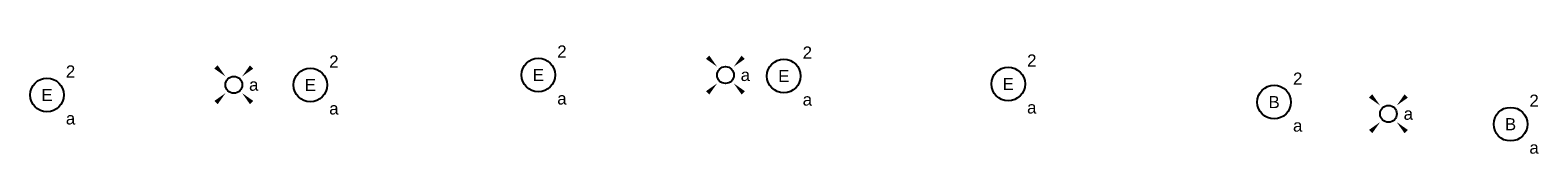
# Model space of a CAD drawing. Extents: x -138812 to 250702, y -18987 to 104055.
# Tile 124 of 193: x 87608 to 98806, y 55720 to 56529. Entities that reach past the tile are written whole.
import ezdxf
from ezdxf.enums import TextEntityAlignment as Align

# ---------------------------------------------------------------- set-up
doc = ezdxf.new("R2010")
doc.units = 0
doc.header["$LTSCALE"] = 50
doc.layers.get('0').update_dxf_attribs({"linetype": 'CONTINUOUS'})
doc.layers.add('EL6311--', color=3, linetype='CONTINUOUS')
doc.styles.add('BURO-018', font='ARIAL.TTF', dxfattribs={"height": 90})

# ---------------------------------------------------------------- blocks, each defined once
blk = doc.blocks.new('1115B3A')
at = {"color": 0, "linetype": 'Continuous'}
blk.add_circle((0, 0), 2.5, dxfattribs=at)
at = {"color": 0, "linetype": 'Continuous', "style": 'BURO-018'}
for tag, p in [('E_GKAST', (0, 8)), ('E_GROEP', (0, 5)), ('E_SGROEP', (4.5, 5)), ('E_ARMCODE', (0, 0)), ('E_SLET', (4.5, -1))]:
    blk.add_attdef(tag, text='', height=1.8, dxfattribs=at).set_placement(p, align=Align.MIDDLE)
blk = doc.blocks.new('E00411')
at = {"color": 0, "linetype": 'Continuous'}
blk.add_circle((0, 0), 1.25, dxfattribs=at)
for points in [[(-2.89, 2.4), (-2.4, 2.89), (-1.24, 1.24)], [(2.4, 2.89), (2.89, 2.4), (1.24, 1.24)], [(-2.4, -2.89), (-2.89, -2.4), (-1.24, -1.24)], [(2.89, -2.4), (2.4, -2.89), (1.24, -1.24)]]:
    blk.add_solid(points, dxfattribs=at)
at = {"color": 0, "linetype": 'Continuous', "style": 'BURO-018'}
for tag, p in [('E_SLET1', (0, 4.64)), ('E_GROEP', (0, 0)), ('E_GKAST', (0, 0))]:
    blk.add_attdef(tag, text='', height=1.8, dxfattribs=at).set_placement(p, align=Align.MIDDLE)
at = {"color": 0, "linetype": 'Continuous', "style": 'BURO-018', "flags": 1}
for tag in ['E_MATCODE', 'E_SGROEP']:
    blk.add_attdef(tag, text='', height=1.8, dxfattribs=at).set_placement((0, 0), align=Align.MIDDLE)

msp = doc.modelspace()

# ---------------------------------------------------------------- block references
at = {"layer": 'EL6311--'}
ref = msp.add_blockref('1115B3A', (89689.23668, 56221.47072), dxfattribs=dict(at, xscale=50, yscale=50, zscale=50))
ref.add_attrib('E_ARMCODE', 'E', dxfattribs={"layer": '0', "color": 1, "linetype": 'Continuous', "height": 90, "style": 'BURO-018'}).set_placement((89689.23668, 56221.47072), align=Align.MIDDLE)
ref.add_attrib('E_SLET', 'a', dxfattribs={"layer": '0', "color": 1, "linetype": 'Continuous', "height": 90, "style": 'BURO-018'}).set_placement((89864.23668, 56046.47072), align=Align.MIDDLE)
ref.add_attrib('E_GROEP', '2', dxfattribs={"layer": '0', "color": 1, "linetype": 'Continuous', "height": 90, "style": 'BURO-018'}).set_placement((89864.23668, 56396.47072), align=Align.MIDDLE)
ref = msp.add_blockref('1115B3A', (91382.76112, 56295.63814), dxfattribs=dict(at, xscale=50, yscale=50, zscale=50))
ref.add_attrib('E_ARMCODE', 'E', dxfattribs={"layer": '0', "color": 1, "linetype": 'Continuous', "height": 90, "style": 'BURO-018'}).set_placement((91382.76112, 56295.63814), align=Align.MIDDLE)
ref.add_attrib('E_SLET', 'a', dxfattribs={"layer": '0', "color": 1, "linetype": 'Continuous', "height": 90, "style": 'BURO-018'}).set_placement((91557.76112, 56120.63814), align=Align.MIDDLE)
ref.add_attrib('E_GROEP', '2', dxfattribs={"layer": '0', "color": 1, "linetype": 'Continuous', "height": 90, "style": 'BURO-018'}).set_placement((91557.76112, 56470.63814), align=Align.MIDDLE)
ref = msp.add_blockref('E00411', (92772.04794, 56295.07937), dxfattribs=dict(at, xscale=50, yscale=50, zscale=50))
ref.add_attrib('E_SLET1', 'a', dxfattribs={"layer": '0', "color": 1, "linetype": 'Continuous', "height": 90, "style": 'BURO-018'}).set_placement((92919.90631, 56295.07937), align=Align.MIDDLE)
ref = msp.add_blockref('1115B3A', (93205.5026, 56287.84948), dxfattribs=dict(at, xscale=50, yscale=50, zscale=50))
ref.add_attrib('E_ARMCODE', 'E', dxfattribs={"layer": '0', "color": 1, "linetype": 'Continuous', "height": 90, "style": 'BURO-018'}).set_placement((93205.5026, 56287.84948), align=Align.MIDDLE)
ref.add_attrib('E_SLET', 'a', dxfattribs={"layer": '0', "color": 1, "linetype": 'Continuous', "height": 90, "style": 'BURO-018'}).set_placement((93380.5026, 56112.84948), align=Align.MIDDLE)
ref.add_attrib('E_GROEP', '2', dxfattribs={"layer": '0', "color": 1, "linetype": 'Continuous', "height": 90, "style": 'BURO-018'}).set_placement((93380.5026, 56462.84948), align=Align.MIDDLE)
ref = msp.add_blockref('1115B3A', (94872.26877, 56228.75251), dxfattribs=dict(at, xscale=50, yscale=50, zscale=50))
ref.add_attrib('E_ARMCODE', 'E', dxfattribs={"layer": '0', "color": 1, "linetype": 'Continuous', "height": 90, "style": 'BURO-018'}).set_placement((94872.26877, 56228.75251), align=Align.MIDDLE)
ref.add_attrib('E_SLET', 'a', dxfattribs={"layer": '0', "color": 1, "linetype": 'Continuous', "height": 90, "style": 'BURO-018'}).set_placement((95047.26877, 56053.75251), align=Align.MIDDLE)
ref.add_attrib('E_GROEP', '2', dxfattribs={"layer": '0', "color": 1, "linetype": 'Continuous', "height": 90, "style": 'BURO-018'}).set_placement((95047.26877, 56403.75251), align=Align.MIDDLE)
ref = msp.add_blockref('1115B3A', (87733.06954, 56147.24461), dxfattribs=dict(at, xscale=50, yscale=50, zscale=50))
ref.add_attrib('E_ARMCODE', 'E', dxfattribs={"layer": '0', "color": 1, "linetype": 'Continuous', "height": 90, "style": 'BURO-018'}).set_placement((87733.06954, 56147.24461), align=Align.MIDDLE)
ref.add_attrib('E_SLET', 'a', dxfattribs={"layer": '0', "color": 1, "linetype": 'Continuous', "height": 90, "style": 'BURO-018'}).set_placement((87908.06954, 55972.24461), align=Align.MIDDLE)
ref.add_attrib('E_GROEP', '2', dxfattribs={"layer": '0', "color": 1, "linetype": 'Continuous', "height": 90, "style": 'BURO-018'}).set_placement((87908.06954, 56322.24461), align=Align.MIDDLE)
ref = msp.add_blockref('E00411', (89120.75704, 56222.74937), dxfattribs=dict(at, xscale=50, yscale=50, zscale=50))
ref.add_attrib('E_SLET1', 'a', dxfattribs={"layer": '0', "color": 1, "linetype": 'Continuous', "height": 90, "style": 'BURO-018'}).set_placement((89268.61541, 56222.74937), align=Align.MIDDLE)
ref = msp.add_blockref('1115B3A', (96847.2227, 56094.22957), dxfattribs=dict(at, xscale=50, yscale=50, zscale=50))
ref.add_attrib('E_ARMCODE', 'B', dxfattribs={"layer": '0', "color": 1, "linetype": 'Continuous', "height": 90, "style": 'BURO-018'}).set_placement((96847.2227, 56094.22957), align=Align.MIDDLE)
ref.add_attrib('E_SLET', 'a', dxfattribs={"layer": '0', "color": 1, "linetype": 'Continuous', "height": 90, "style": 'BURO-018'}).set_placement((97022.2227, 55919.22957), align=Align.MIDDLE)
ref.add_attrib('E_GROEP', '2', dxfattribs={"layer": '0', "color": 1, "linetype": 'Continuous', "height": 90, "style": 'BURO-018'}).set_placement((97022.2227, 56269.22957), align=Align.MIDDLE)
ref = msp.add_blockref('E00411', (97696.22151, 56007.34489), dxfattribs=dict(at, xscale=50, yscale=50, zscale=50))
ref.add_attrib('E_SLET1', 'a', dxfattribs={"layer": '0', "color": 1, "linetype": 'Continuous', "height": 90, "style": 'BURO-018'}).set_placement((97844.07988, 56007.34489), align=Align.MIDDLE)
ref = msp.add_blockref('1115B3A', (98603.12754, 55930.28479), dxfattribs=dict(at, xscale=50, yscale=50, zscale=50))
ref.add_attrib('E_ARMCODE', 'B', dxfattribs={"layer": '0', "color": 1, "linetype": 'Continuous', "height": 90, "style": 'BURO-018'}).set_placement((98603.12754, 55930.28479), align=Align.MIDDLE)
ref.add_attrib('E_SLET', 'a', dxfattribs={"layer": '0', "color": 1, "linetype": 'Continuous', "height": 90, "style": 'BURO-018'}).set_placement((98778.12754, 55755.28479), align=Align.MIDDLE)
ref.add_attrib('E_GROEP', '2', dxfattribs={"layer": '0', "color": 1, "linetype": 'Continuous', "height": 90, "style": 'BURO-018'}).set_placement((98778.12754, 56105.28479), align=Align.MIDDLE)

doc.saveas('drawing.dxf')
